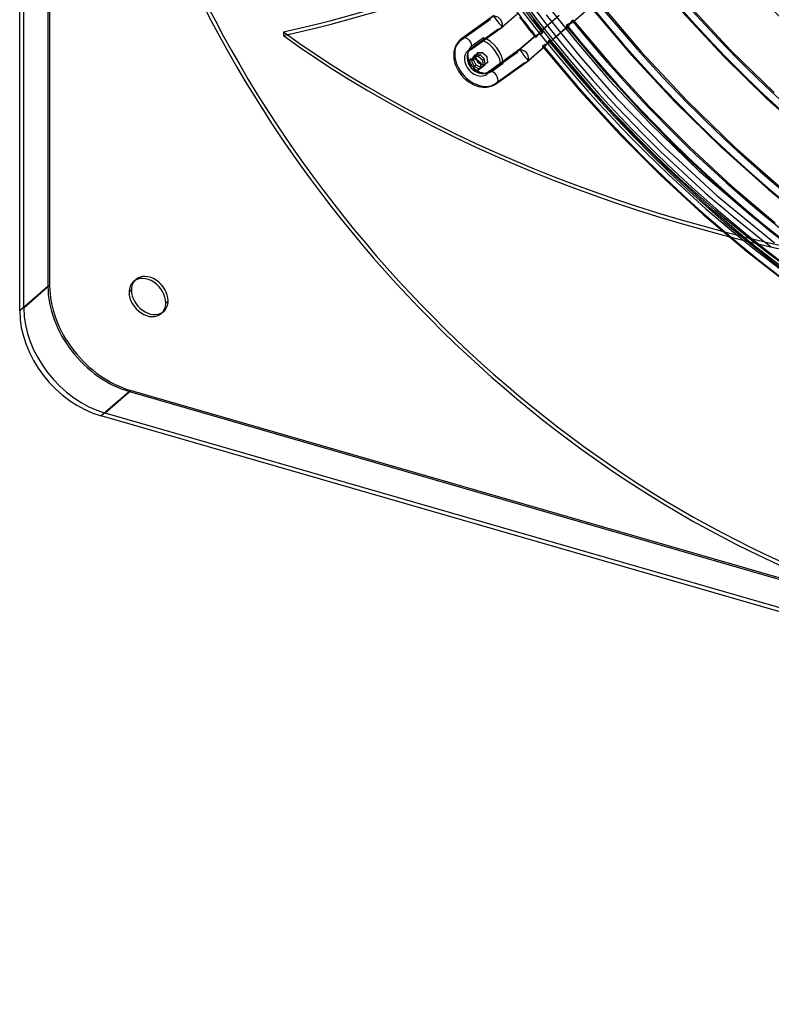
# Model space of a CAD drawing. Header units: millimetres. Extents: x -240 to 234, y -303 to 298.
# Tile 1 of 77: x -240 to -80, y -302 to -92. Entities that reach past the tile are written whole.
import ezdxf

# ---------------------------------------------------------------- set-up
doc = ezdxf.new("R2010")
doc.units = ezdxf.units.MM
doc.layers.add('MAIN-1', color=7, linetype='Continuous')
doc.layers.add('MAIN-2', color=7, linetype='Continuous')

msp = doc.modelspace()

# ---------------------------------------------------------------- linework, layer by layer
at = {"layer": 'MAIN-1'}
for p, q in [((-233.46, 282.46), (-233.46, -148.82)), ((-239.83, -154.2), (-239.83, 278.81)), ((-238.96, -153.59), (-238.96, 277.69)), ((-183.79, -94.92), (-183.78, -95.69)), ((-233.46, -148.82), (-238.96, -153.59)), ((-216.07, -149.8), (-216.57, -150.23)), ((-216.14, -171.14), (-221.64, -175.91)), ((-216.14, -171.14), (215.14, -295.64)), ((210.51, -301.52), (-222.51, -176.52)), ((209.64, -300.41), (-221.64, -175.91))]:
    msp.add_line(p, q, dxfattribs=at)
for centre, major_axis, ratio, start_param, end_param in [((-50, -43.3), (-132.57, 153.08), 0.75, 0, 2.284521), ((-50, -43.3), (131.91, -152.32), 0.75, -3.141592, -0.857072), ((-251.01, 31.72), (-209.55, -1.99), 0.639927, 1.891266, 2.438799), ((-251.01, 30.95), (-209.55, -1.99), 0.639927, 1.891266, 2.438799), ((8.77, 14.03), (256.7, 2.44), 0.639927, -2.425126, -1.796807), ((-212.68, -151.36), (2.95, -3.4), 0.75, 3.141552, 3.855317), ((-212.18, -150.93), (-2.95, 3.4), 0.75, 0.098148, 0.713724), ((-212.68, -151.36), (2.95, -3.4), 0.75, 0.713724, 3.141552), ((-216.14, -153.82), (-13.09, 15.12), 0.75, 0.713724, 2.284521), ((-212.68, -151.36), (2.95, -3.4), 0.75, -2.427868, -0.000041), ((-212.18, -150.93), (-2.95, 3.4), 0.75, 0.713724, 3.043444), ((-212.68, -151.36), (2.95, -3.4), 0.75, -0.000041, 0.713724), ((-222.51, -159.2), (13.09, -15.12), 0.75, -2.427868, -0.857072), ((-221.64, -158.59), (13.09, -15.12), 0.75, -2.427868, -0.857072)]:
    msp.add_ellipse(centre, major_axis=major_axis, ratio=ratio, start_param=start_param, end_param=end_param, dxfattribs=at)
at = {"layer": 'MAIN-2'}
for p, q in [((-233.83, 284.01), (-233.83, -149.01)), ((-128.58, -88.11), (-121.79, -96.69)), ((-118.29, -89.42), (-122.28, -92.88)), ((-118.23, -89.37), (-122.22, -92.83)), ((-118.63, -89.44), (-109.82, -99.85)), ((-116.94, -88.33), (-107.71, -99.18)), ((-97.43, -89.42), (-88.66, -98.84)), ((-139.06, -91.45), (-145.84, -96.28)), ((-145.79, -96.24), (-139.07, -91.45)), ((-133.78, -90.87), (-137.52, -94.11)), ((-133.84, -90.93), (-137.21, -93.84)), ((-133.61, -91.76), (-132.99, -92.58)), ((-125.2, -91.41), (-129.2, -94.88)), ((-129.13, -94.82), (-125.14, -91.37)), ((-127.9, -91.31), (-120.66, -100.25)), ((-98.99, -90.7), (-90.18, -100.16)), ((-139.77, -92.27), (-146.1, -96.77)), ((-144.04, -98.7), (-137.31, -93.92)), ((-141.33, -96.77), (-137.21, -93.84)), ((-137.21, -93.84), (-137.58, -94.16)), ((-132.99, -92.58), (-132.28, -93.49)), ((-132.28, -93.49), (-131.58, -94.4)), ((-130.69, -92.26), (-129.99, -93.16)), ((-129.99, -93.16), (-129.34, -93.98)), ((-129.34, -93.98), (-128.69, -94.8)), ((-123.29, -93.75), (-127.28, -97.21)), ((-123.23, -93.7), (-127.22, -97.16)), ((-123.66, -93.63), (-123.67, -93.66)), ((-123.67, -93.66), (-123.67, -93.69)), ((-123.67, -93.69), (-123.66, -93.71)), ((-123.65, -93.58), (-123.66, -93.61)), ((-123.66, -93.61), (-123.66, -93.63)), ((-123.66, -93.71), (-123.66, -93.73)), ((-123.66, -93.73), (-123.64, -93.75)), ((-123.63, -93.55), (-123.65, -93.58)), ((-123.64, -93.75), (-123.63, -93.77)), ((-123.61, -93.52), (-123.63, -93.55)), ((-123.63, -93.77), (-123.62, -93.79)), ((-123.63, -93.77), (-115.68, -103.2)), ((-123.62, -93.79), (-123.6, -93.8)), ((-123.59, -93.49), (-123.61, -93.52)), ((-123.6, -93.8), (-123.58, -93.81)), ((-123.56, -93.47), (-123.59, -93.49)), ((-123.58, -93.81), (-123.56, -93.82)), ((-123.53, -93.44), (-123.56, -93.47)), ((-123.56, -93.82), (-123.53, -93.83)), ((-123.49, -93.42), (-123.53, -93.44)), ((-123.53, -93.83), (-123.51, -93.83)), ((-123.51, -93.83), (-123.48, -93.83)), ((-123.46, -93.4), (-123.49, -93.42)), ((-123.48, -93.83), (-123.45, -93.82)), ((-123.42, -93.37), (-123.46, -93.4)), ((-123.45, -93.82), (-123.42, -93.82)), ((-123.37, -93.35), (-123.42, -93.37)), ((-123.42, -93.82), (-123.39, -93.81)), ((-123.39, -93.81), (-123.36, -93.79)), ((-123.33, -93.33), (-123.37, -93.35)), ((-123.36, -93.79), (-123.32, -93.77)), ((-123.28, -93.31), (-123.33, -93.33)), ((-123.32, -93.77), (-123.29, -93.75)), ((-123.29, -93.75), (-123.28, -93.74)), ((-123.23, -93.29), (-123.28, -93.31)), ((-123.28, -93.74), (-123.27, -93.74)), ((-123.27, -93.74), (-123.27, -93.73)), ((-123.27, -93.73), (-123.26, -93.73)), ((-123.26, -93.73), (-123.25, -93.72)), ((-123.25, -93.72), (-123.24, -93.71)), ((-123.25, -93.72), (-123.25, -93.72)), ((-123.24, -93.71), (-123.24, -93.71)), ((-123.24, -93.71), (-123.24, -93.71)), ((-123.24, -93.71), (-123.23, -93.71)), ((-123.18, -93.27), (-123.23, -93.29)), ((-123.23, -93.7), (-123.19, -93.67)), ((-123.23, -93.71), (-123.23, -93.7)), ((-123.23, -93.7), (-123.23, -93.7)), ((-123.23, -93.7), (-123.23, -93.7)), ((-123.19, -93.67), (-123.16, -93.64)), ((-123.13, -93.25), (-123.18, -93.27)), ((-123.16, -93.64), (-123.13, -93.6)), ((-123.08, -93.23), (-123.13, -93.25)), ((-123.13, -93.6), (-123.1, -93.57)), ((-123.1, -93.57), (-123.07, -93.53)), ((-123.03, -93.22), (-123.08, -93.23)), ((-123.07, -93.53), (-123.04, -93.49)), ((-123.04, -93.49), (-123, -93.45)), ((-122.97, -93.2), (-123.03, -93.22)), ((-123, -93.45), (-122.97, -93.4)), ((-122.92, -93.18), (-122.97, -93.2)), ((-122.97, -93.4), (-122.94, -93.36)), ((-122.94, -93.36), (-122.92, -93.31)), ((-122.87, -93.16), (-122.92, -93.18)), ((-122.92, -93.31), (-122.89, -93.26)), ((-122.89, -93.26), (-122.86, -93.22)), ((-122.81, -93.14), (-122.87, -93.16)), ((-122.86, -93.22), (-122.83, -93.17)), ((-122.83, -93.17), (-122.8, -93.12)), ((-122.76, -93.12), (-122.81, -93.14)), ((-122.8, -93.12), (-122.78, -93.07)), ((-122.78, -93.07), (-122.75, -93.02)), ((-122.7, -93.1), (-122.76, -93.12)), ((-122.75, -93.02), (-122.73, -92.98)), ((-122.73, -92.98), (-122.7, -92.93)), ((-122.7, -92.93), (-122.68, -92.89)), ((-122.65, -93.08), (-122.7, -93.1)), ((-122.68, -92.89), (-122.65, -92.84)), ((-122.65, -92.84), (-122.63, -92.8)), ((-122.6, -93.05), (-122.65, -93.08)), ((-122.63, -92.8), (-122.6, -92.76)), ((-122.6, -92.76), (-122.58, -92.71)), ((-122.55, -93.03), (-122.6, -93.05)), ((-122.58, -92.71), (-122.56, -92.67)), ((-122.56, -92.67), (-122.53, -92.64)), ((-122.5, -93.01), (-122.55, -93.03)), ((-122.53, -92.64), (-122.51, -92.6)), ((-122.51, -92.6), (-122.48, -92.57)), ((-122.45, -92.98), (-122.5, -93.01)), ((-122.48, -92.57), (-122.45, -92.54)), ((-122.45, -92.54), (-122.43, -92.51)), ((-122.41, -92.96), (-122.45, -92.98)), ((-122.43, -92.51), (-122.4, -92.49)), ((-122.36, -92.93), (-122.41, -92.96)), ((-122.4, -92.49), (-122.38, -92.47)), ((-122.38, -92.47), (-122.35, -92.45)), ((-122.32, -92.91), (-122.36, -92.93)), ((-122.35, -92.45), (-122.32, -92.43)), ((-122.32, -92.43), (-122.3, -92.42)), ((-122.28, -92.88), (-122.32, -92.91)), ((-122.3, -92.42), (-122.27, -92.42)), ((-122.27, -92.87), (-122.28, -92.88)), ((-122.27, -92.42), (-122.25, -92.41)), ((-122.26, -92.86), (-122.27, -92.87)), ((-122.25, -92.85), (-122.26, -92.86)), ((-122.25, -92.41), (-122.23, -92.41)), ((-122.24, -92.85), (-122.25, -92.85)), ((-122.23, -92.84), (-122.24, -92.85)), ((-122.23, -92.41), (-122.21, -92.41)), ((-122.22, -92.83), (-122.23, -92.84)), ((-122.19, -92.8), (-122.22, -92.83)), ((-122.21, -92.41), (-122.18, -92.41)), ((-122.16, -92.77), (-122.19, -92.8)), ((-122.18, -92.41), (-122.16, -92.42)), ((-122.16, -92.42), (-122.15, -92.43)), ((-122.14, -92.75), (-122.16, -92.77)), ((-122.15, -92.43), (-122.13, -92.44)), ((-122.12, -92.72), (-122.14, -92.75)), ((-122.13, -92.44), (-122.11, -92.45)), ((-122.1, -92.7), (-122.12, -92.72)), ((-122.11, -92.45), (-122.1, -92.46)), ((-122.1, -92.46), (-122.09, -92.48)), ((-122.1, -92.47), (-114.22, -101.81)), ((-122.09, -92.67), (-122.1, -92.7)), ((-122.09, -92.48), (-122.08, -92.49)), ((-122.08, -92.65), (-122.09, -92.67)), ((-122.08, -92.49), (-122.07, -92.51)), ((-122.07, -92.62), (-122.08, -92.65)), ((-122.07, -92.51), (-122.07, -92.53)), ((-122.07, -92.53), (-122.06, -92.55)), ((-122.06, -92.58), (-122.07, -92.6)), ((-122.07, -92.6), (-122.07, -92.62)), ((-122.06, -92.55), (-122.06, -92.58)), ((-144.49, -98.83), (-138.17, -94.33)), ((-141.24, -96.17), (-143.72, -97.93)), ((-141.22, -96.2), (-141.24, -96.17)), ((-141.21, -96.23), (-141.22, -96.2)), ((-141.2, -96.26), (-141.21, -96.23)), ((-130.2, -95.74), (-133.51, -98.61)), ((-133.5, -98.61), (-130.14, -95.7)), ((-131.58, -94.4), (-130.94, -95.21)), ((-130.94, -95.21), (-130.3, -96.02)), ((-130.33, -95.95), (-130.32, -95.93)), ((-130.32, -95.97), (-130.33, -95.95)), ((-130.32, -95.91), (-130.31, -95.88)), ((-130.32, -95.93), (-130.32, -95.91)), ((-130.32, -95.99), (-130.32, -95.97)), ((-130.31, -96.01), (-130.32, -95.99)), ((-130.31, -95.88), (-130.3, -95.85)), ((-130.29, -96.03), (-130.31, -96.01)), ((-130.3, -95.85), (-130.28, -95.83)), ((-130.28, -96.04), (-130.29, -96.03)), ((-130.28, -95.83), (-130.26, -95.8)), ((-130.26, -96.05), (-130.28, -96.04)), ((-130.26, -95.8), (-130.23, -95.77)), ((-130.24, -96.05), (-130.26, -96.05)), ((-130.22, -96.06), (-130.24, -96.05)), ((-130.23, -95.77), (-130.2, -95.74)), ((-130.19, -96.06), (-130.22, -96.06)), ((-130.2, -95.74), (-130.19, -95.73)), ((-130.19, -95.73), (-130.18, -95.73)), ((-130.17, -96.06), (-130.19, -96.06)), ((-130.18, -95.73), (-130.17, -95.72)), ((-130.17, -95.72), (-130.16, -95.71)), ((-130.14, -96.05), (-130.17, -96.06)), ((-130.16, -95.71), (-130.15, -95.7)), ((-130.15, -95.7), (-130.14, -95.7)), ((-130.14, -95.7), (-130.14, -95.69)), ((-130.14, -95.69), (-130.14, -95.69)), ((-130.14, -95.69), (-130.14, -95.69)), ((-130.14, -95.69), (-130.13, -95.69)), ((-130.11, -96.04), (-130.14, -96.05)), ((-130.13, -95.69), (-130.09, -95.66)), ((-130.13, -95.69), (-130.13, -95.69)), ((-130.13, -95.69), (-130.13, -95.69)), ((-130.13, -95.69), (-130.13, -95.69)), ((-130.08, -96.02), (-130.11, -96.04)), ((-130.09, -95.66), (-130.06, -95.64)), ((-130.05, -96), (-130.08, -96.02)), ((-130.06, -95.64), (-130.02, -95.62)), ((-130.02, -95.97), (-130.05, -96)), ((-130.02, -95.62), (-129.98, -95.6)), ((-129.99, -95.95), (-130.02, -95.97)), ((-129.96, -95.92), (-129.99, -95.95)), ((-129.98, -95.6), (-129.93, -95.58)), ((-129.94, -95.89), (-129.96, -95.92)), ((-129.91, -95.86), (-129.94, -95.89)), ((-129.93, -95.58), (-129.89, -95.56)), ((-129.88, -95.82), (-129.91, -95.86)), ((-129.89, -95.56), (-129.84, -95.54)), ((-129.86, -95.79), (-129.88, -95.82)), ((-129.83, -95.75), (-129.86, -95.79)), ((-129.84, -95.54), (-129.8, -95.52)), ((-129.8, -95.71), (-129.83, -95.75)), ((-129.8, -95.52), (-129.75, -95.5)), ((-129.78, -95.67), (-129.8, -95.71)), ((-129.75, -95.62), (-129.78, -95.67)), ((-129.75, -95.5), (-129.7, -95.48)), ((-129.72, -95.58), (-129.75, -95.62)), ((-129.69, -95.53), (-129.72, -95.58)), ((-129.7, -95.48), (-129.65, -95.47)), ((-129.67, -95.49), (-129.69, -95.53)), ((-129.64, -95.44), (-129.67, -95.49)), ((-129.65, -95.47), (-129.6, -95.45)), ((-129.61, -95.4), (-129.64, -95.44)), ((-129.58, -95.35), (-129.61, -95.4)), ((-129.6, -95.45), (-129.55, -95.43)), ((-129.55, -95.31), (-129.58, -95.35)), ((-129.52, -95.26), (-129.55, -95.31)), ((-129.55, -95.43), (-129.49, -95.42)), ((-129.49, -95.22), (-129.52, -95.26)), ((-129.46, -95.17), (-129.49, -95.22)), ((-129.49, -95.42), (-129.44, -95.4)), ((-129.43, -95.13), (-129.46, -95.17)), ((-129.44, -95.4), (-129.39, -95.39)), ((-129.4, -95.09), (-129.43, -95.13)), ((-129.37, -95.05), (-129.4, -95.09)), ((-129.39, -95.39), (-129.34, -95.37)), ((-129.33, -95.01), (-129.37, -95.05)), ((-129.34, -95.37), (-129.29, -95.36)), ((-129.3, -94.97), (-129.33, -95.01)), ((-129.27, -94.94), (-129.3, -94.97)), ((-129.29, -95.36), (-129.24, -95.34)), ((-129.24, -94.91), (-129.27, -94.94)), ((-129.2, -94.88), (-129.24, -94.91)), ((-129.24, -95.34), (-129.19, -95.33)), ((-129.19, -94.87), (-129.2, -94.88)), ((-129.18, -94.86), (-129.19, -94.87)), ((-129.19, -95.33), (-129.14, -95.31)), ((-129.17, -94.85), (-129.18, -94.86)), ((-129.16, -94.84), (-129.17, -94.85)), ((-129.14, -94.83), (-129.16, -94.84)), ((-129.13, -94.82), (-129.14, -94.83)), ((-129.14, -95.31), (-129.1, -95.3)), ((-129.1, -94.8), (-129.13, -94.82)), ((-129.06, -94.78), (-129.1, -94.8)), ((-129.1, -95.3), (-129.05, -95.28)), ((-129.03, -94.76), (-129.06, -94.78)), ((-129.05, -95.28), (-129.01, -95.27)), ((-128.99, -94.75), (-129.03, -94.76)), ((-129.01, -95.27), (-128.96, -95.25)), ((-128.96, -94.73), (-128.99, -94.75)), ((-128.92, -94.73), (-128.96, -94.73)), ((-128.96, -95.25), (-128.92, -95.23)), ((-128.89, -94.72), (-128.92, -94.73)), ((-128.92, -95.23), (-128.88, -95.22)), ((-128.86, -94.72), (-128.89, -94.72)), ((-128.88, -95.22), (-128.85, -95.2)), ((-128.83, -94.72), (-128.86, -94.72)), ((-128.85, -95.2), (-128.81, -95.18)), ((-128.81, -94.73), (-128.83, -94.72)), ((-128.78, -94.74), (-128.81, -94.73)), ((-128.81, -95.18), (-128.78, -95.15)), ((-128.76, -94.75), (-128.78, -94.74)), ((-128.78, -95.15), (-128.75, -95.13)), ((-128.74, -94.76), (-128.76, -94.75)), ((-128.75, -95.13), (-128.73, -95.11)), ((-128.72, -94.78), (-128.74, -94.76)), ((-128.73, -95.11), (-128.71, -95.08)), ((-128.7, -94.8), (-128.72, -94.78)), ((-128.71, -95.08), (-128.69, -95.06)), ((-128.68, -94.81), (-128.7, -94.8)), ((-128.69, -95.06), (-128.67, -95.03)), ((-128.67, -94.83), (-128.68, -94.81)), ((-128.66, -94.86), (-128.67, -94.83)), ((-128.67, -95.03), (-128.66, -95)), ((-128.66, -94.88), (-128.66, -94.86)), ((-128.65, -94.9), (-128.66, -94.88)), ((-128.66, -95), (-128.65, -94.98)), ((-128.65, -94.93), (-128.65, -94.9)), ((-128.65, -94.95), (-128.65, -94.93)), ((-128.65, -94.98), (-128.65, -94.95)), ((-147.21, -98.03), (-147.34, -98.36)), ((-147.11, -97.8), (-147.21, -98.03)), ((-146.99, -97.57), (-147.11, -97.8)), ((-146.86, -97.35), (-146.99, -97.57)), ((-146.65, -97.07), (-146.86, -97.35)), ((-146.52, -96.9), (-146.65, -97.07)), ((-146.38, -96.75), (-146.52, -96.9)), ((-146.1, -96.48), (-146.38, -96.75)), ((-146.05, -96.44), (-146.1, -96.48)), ((-146, -96.4), (-146.05, -96.44)), ((-145.95, -96.36), (-146, -96.4)), ((-145.9, -96.32), (-145.95, -96.36)), ((-145.85, -96.28), (-145.9, -96.32)), ((-145.79, -96.24), (-145.85, -96.28)), ((-143.99, -98.66), (-141.33, -96.77)), ((-141.33, -96.77), (-141.31, -96.75)), ((-141.31, -96.75), (-141.28, -96.72)), ((-141.28, -96.72), (-141.26, -96.69)), ((-141.26, -96.69), (-141.24, -96.66)), ((-141.24, -96.66), (-141.22, -96.63)), ((-141.22, -96.63), (-141.2, -96.6)), ((-141.18, -96.3), (-141.2, -96.26)), ((-141.2, -96.6), (-141.19, -96.57)), ((-141.19, -96.57), (-141.18, -96.54)), ((-141.18, -96.33), (-141.18, -96.3)), ((-141.17, -96.37), (-141.18, -96.33)), ((-141.18, -96.54), (-141.17, -96.5)), ((-141.16, -96.4), (-141.17, -96.37)), ((-141.17, -96.47), (-141.16, -96.43)), ((-141.17, -96.5), (-141.17, -96.47)), ((-141.16, -96.43), (-141.16, -96.4)), ((-128.23, -98.03), (-131.97, -101.27)), ((-128.29, -98.08), (-131.65, -100.99)), ((-128.67, -97.99), (-128.66, -97.96)), ((-128.67, -98.02), (-128.67, -97.99)), ((-128.66, -98.04), (-128.67, -98.02)), ((-128.66, -97.94), (-128.65, -97.91)), ((-128.66, -97.96), (-128.66, -97.94)), ((-128.66, -98.06), (-128.66, -98.04)), ((-128.64, -98.08), (-128.66, -98.06)), ((-128.65, -97.91), (-128.63, -97.88)), ((-128.63, -98.1), (-128.64, -98.08)), ((-128.63, -97.88), (-128.61, -97.85)), ((-128.62, -98.12), (-128.63, -98.1)), ((-128.63, -98.1), (-120.68, -107.53)), ((-128.6, -98.13), (-128.62, -98.12)), ((-128.61, -97.85), (-128.59, -97.82)), ((-128.58, -98.14), (-128.6, -98.13)), ((-128.59, -97.82), (-128.56, -97.8)), ((-128.56, -98.15), (-128.58, -98.14)), ((-128.56, -97.8), (-128.53, -97.77)), ((-128.53, -98.16), (-128.56, -98.15)), ((-128.53, -97.77), (-128.49, -97.75)), ((-128.51, -98.16), (-128.53, -98.16)), ((-128.48, -98.16), (-128.51, -98.16)), ((-128.49, -97.75), (-128.46, -97.73)), ((-128.45, -98.15), (-128.48, -98.16)), ((-128.46, -97.73), (-128.42, -97.7)), ((-128.42, -98.15), (-128.45, -98.15)), ((-128.42, -97.7), (-128.37, -97.68)), ((-128.39, -98.14), (-128.42, -98.15)), ((-128.36, -98.12), (-128.39, -98.14)), ((-128.37, -97.68), (-128.33, -97.66)), ((-128.32, -98.1), (-128.36, -98.12)), ((-128.33, -97.66), (-128.28, -97.64)), ((-128.29, -98.08), (-128.32, -98.1)), ((-128.28, -98.07), (-128.29, -98.08)), ((-128.28, -97.64), (-128.23, -97.62)), ((-128.27, -98.07), (-128.28, -98.07)), ((-128.26, -98.06), (-128.27, -98.06)), ((-128.27, -98.06), (-128.27, -98.07)), ((-128.25, -98.05), (-128.26, -98.06)), ((-128.24, -98.04), (-128.25, -98.05)), ((-128.25, -98.05), (-128.25, -98.05)), ((-128.23, -98.04), (-128.24, -98.04)), ((-128.24, -98.04), (-128.24, -98.04)), ((-128.24, -98.04), (-128.24, -98.04)), ((-128.23, -97.62), (-128.18, -97.6)), ((-128.19, -98), (-128.23, -98.03)), ((-128.23, -98.03), (-128.23, -98.03)), ((-128.23, -98.03), (-128.23, -98.03)), ((-128.23, -98.03), (-128.23, -98.04)), ((-128.16, -97.97), (-128.19, -98)), ((-128.18, -97.6), (-128.13, -97.58)), ((-128.13, -97.94), (-128.16, -97.97)), ((-128.13, -97.58), (-128.08, -97.56)), ((-128.1, -97.9), (-128.13, -97.94)), ((-128.07, -97.86), (-128.1, -97.9)), ((-128.08, -97.56), (-128.03, -97.55)), ((-128.04, -97.82), (-128.07, -97.86)), ((-128, -97.78), (-128.04, -97.82)), ((-128.03, -97.55), (-127.97, -97.53)), ((-127.97, -97.73), (-128, -97.78)), ((-127.97, -97.53), (-127.92, -97.51)), ((-127.94, -97.69), (-127.97, -97.73)), ((-127.92, -97.64), (-127.94, -97.69)), ((-127.92, -97.51), (-127.87, -97.49)), ((-127.89, -97.59), (-127.92, -97.64)), ((-127.86, -97.55), (-127.89, -97.59)), ((-127.87, -97.49), (-127.81, -97.47)), ((-127.83, -97.5), (-127.86, -97.55)), ((-127.8, -97.45), (-127.83, -97.5)), ((-127.81, -97.47), (-127.76, -97.45)), ((-127.78, -97.4), (-127.8, -97.45)), ((-127.75, -97.35), (-127.78, -97.4)), ((-127.76, -97.45), (-127.7, -97.43)), ((-127.73, -97.31), (-127.75, -97.35)), ((-127.7, -97.26), (-127.73, -97.31)), ((-127.68, -97.22), (-127.7, -97.26)), ((-127.7, -97.43), (-127.65, -97.41)), ((-127.65, -97.17), (-127.68, -97.22)), ((-127.63, -97.13), (-127.65, -97.17)), ((-127.65, -97.41), (-127.6, -97.38)), ((-127.6, -97.09), (-127.63, -97.13)), ((-127.58, -97.04), (-127.6, -97.09)), ((-127.6, -97.38), (-127.55, -97.36)), ((-127.56, -97.01), (-127.58, -97.04)), ((-127.53, -96.97), (-127.56, -97.01)), ((-127.55, -97.36), (-127.5, -97.34)), ((-127.51, -96.93), (-127.53, -96.97)), ((-127.48, -96.9), (-127.51, -96.93)), ((-127.5, -97.34), (-127.45, -97.31)), ((-127.45, -96.87), (-127.48, -96.9)), ((-127.43, -96.84), (-127.45, -96.87)), ((-127.45, -97.31), (-127.41, -97.29)), ((-127.4, -96.82), (-127.43, -96.84)), ((-127.41, -97.29), (-127.36, -97.26)), ((-127.37, -96.8), (-127.4, -96.82)), ((-127.35, -96.78), (-127.37, -96.8)), ((-127.36, -97.26), (-127.32, -97.24)), ((-127.32, -96.76), (-127.35, -96.78)), ((-127.29, -96.75), (-127.32, -96.76)), ((-127.32, -97.24), (-127.28, -97.21)), ((-127.27, -96.74), (-127.29, -96.75)), ((-127.28, -97.21), (-127.27, -97.2)), ((-127.24, -96.74), (-127.27, -96.74)), ((-127.27, -97.2), (-127.26, -97.19)), ((-127.26, -97.19), (-127.25, -97.18)), ((-127.25, -97.18), (-127.24, -97.18)), ((-127.22, -96.74), (-127.24, -96.74)), ((-127.24, -97.18), (-127.23, -97.17)), ((-127.23, -97.17), (-127.22, -97.16)), ((-127.19, -96.74), (-127.22, -96.74)), ((-127.22, -97.16), (-127.19, -97.13)), ((-127.17, -96.75), (-127.19, -96.74)), ((-127.19, -97.13), (-127.16, -97.1)), ((-127.15, -96.75), (-127.17, -96.75)), ((-127.16, -97.1), (-127.13, -97.07)), ((-127.13, -96.76), (-127.15, -96.75)), ((-127.12, -96.78), (-127.13, -96.76)), ((-127.13, -97.07), (-127.11, -97.04)), ((-127.1, -96.79), (-127.12, -96.78)), ((-127.11, -97.04), (-127.09, -97.01)), ((-127.09, -96.81), (-127.1, -96.79)), ((-127.1, -96.8), (-119.2, -106.17)), ((-127.08, -96.83), (-127.09, -96.81)), ((-127.09, -97.01), (-127.08, -96.98)), ((-127.07, -96.85), (-127.08, -96.83)), ((-127.08, -96.98), (-127.07, -96.95)), ((-127.06, -96.87), (-127.07, -96.85)), ((-127.07, -96.95), (-127.06, -96.92)), ((-127.06, -96.9), (-127.06, -96.87)), ((-127.06, -96.92), (-127.06, -96.9)), ((-121.79, -96.69), (-114.66, -105)), ((-147.56, -99.53), (-147.58, -99.92)), ((-147.52, -99.14), (-147.56, -99.53)), ((-147.45, -98.77), (-147.52, -99.14)), ((-147.44, -98.71), (-147.45, -98.77)), ((-147.34, -98.36), (-147.44, -98.71)), ((-144.11, -98.75), (-144.12, -98.77)), ((-144.09, -98.74), (-144.11, -98.75)), ((-144.08, -98.73), (-144.09, -98.74)), ((-144.07, -98.72), (-144.08, -98.73)), ((-144.06, -98.71), (-144.07, -98.72)), ((-144.04, -98.7), (-144.06, -98.71)), ((-143.44, -100.18), (-143.82, -101.15)), ((-143.07, -99.86), (-143.44, -100.18)), ((-143.07, -99.86), (-143.44, -100.82)), ((-142.37, -100.12), (-143.44, -100.18)), ((-141.99, -99.79), (-143.07, -99.86)), ((-142.94, -100.39), (-142.57, -99.42)), ((-142.89, -100.34), (-142.94, -100.39)), ((-142.34, -101.52), (-142.94, -100.39)), ((-142.52, -99.38), (-142.89, -100.34)), ((-142.89, -100.34), (-142.29, -101.48)), ((-142.57, -99.42), (-141.49, -99.36)), ((-142.52, -99.38), (-142.57, -99.42)), ((-141.44, -99.32), (-142.52, -99.38)), ((-141.99, -99.79), (-142.37, -100.12)), ((-141.41, -101), (-142.37, -100.12)), ((-141.03, -100.67), (-141.99, -99.79)), ((-141.44, -99.32), (-141.49, -99.36)), ((-141.49, -99.36), (-140.53, -100.24)), ((-140.48, -100.2), (-141.44, -99.32)), ((-134.22, -99.42), (-140.54, -103.92)), ((-140.48, -100.2), (-140.53, -100.24)), ((-140.53, -100.24), (-140.41, -101.41)), ((-140.36, -101.36), (-140.48, -100.2)), ((-133.5, -98.61), (-137.63, -101.54)), ((-137.58, -101.51), (-133.51, -98.61)), ((-133.62, -98.7), (-133.95, -98.99)), ((-133.88, -98.93), (-133.5, -98.61)), ((-120.66, -100.25), (-113.04, -108.89)), ((-109.82, -99.85), (-100.54, -109.83)), ((-107.71, -99.18), (-97.98, -109.57)), ((-90.18, -100.16), (-80.98, -109.18)), ((-88.66, -98.84), (-79.49, -107.81)), ((-144.37, -101.62), (-143.99, -100.66)), ((-144.32, -101.58), (-144.37, -101.62)), ((-143.77, -102.76), (-144.37, -101.62)), ((-144.32, -101.58), (-143.94, -100.62)), ((-143.72, -102.72), (-144.32, -101.58)), ((-143.99, -100.66), (-142.92, -100.6)), ((-143.94, -100.62), (-143.99, -100.66)), ((-143.94, -100.62), (-142.87, -100.55)), ((-143.44, -100.82), (-143.82, -101.15)), ((-143.82, -101.15), (-143.22, -102.28)), ((-143.44, -100.82), (-142.84, -101.96)), ((-142.84, -101.96), (-143.22, -102.28)), ((-143.22, -102.28), (-142.09, -102.74)), ((-142.87, -100.55), (-142.92, -100.6)), ((-142.92, -100.6), (-141.96, -101.48)), ((-142.87, -100.55), (-141.91, -101.43)), ((-142.84, -101.96), (-141.71, -102.41)), ((-142.29, -101.48), (-142.34, -101.52)), ((-141.21, -101.98), (-142.34, -101.52)), ((-142.29, -101.48), (-141.16, -101.93)), ((-142.09, -102.74), (-141.28, -102.17)), ((-141.71, -102.41), (-142.09, -102.74)), ((-141.91, -101.43), (-141.96, -101.48)), ((-141.96, -101.48), (-141.83, -102.64)), ((-141.91, -101.43), (-141.78, -102.6)), ((-141.71, -102.41), (-140.91, -101.84)), ((-141.03, -100.67), (-141.41, -101)), ((-141.28, -102.17), (-141.41, -101)), ((-140.91, -101.84), (-141.28, -102.17)), ((-140.41, -101.41), (-141.21, -101.98)), ((-141.16, -101.93), (-141.21, -101.98)), ((-141.16, -101.93), (-140.36, -101.36)), ((-140.91, -101.84), (-141.03, -100.67)), ((-140.36, -101.36), (-140.41, -101.41)), ((-137.63, -101.54), (-140.29, -103.44)), ((-139.56, -103.3), (-137.08, -101.54)), ((-138.94, -105.99), (-132.62, -101.49)), ((-138.49, -105.86), (-131.76, -101.07)), ((-138.44, -105.82), (-131.65, -100.99)), ((-137.62, -101.54), (-137.63, -101.54)), ((-137.61, -101.52), (-137.62, -101.53)), ((-137.62, -101.53), (-137.62, -101.54)), ((-137.6, -101.52), (-137.61, -101.52)), ((-137.59, -101.51), (-137.6, -101.52)), ((-137.58, -101.51), (-137.59, -101.51)), ((-137.55, -101.49), (-137.58, -101.51)), ((-137.52, -101.47), (-137.55, -101.49)), ((-137.49, -101.45), (-137.52, -101.47)), ((-137.46, -101.44), (-137.49, -101.45)), ((-137.43, -101.43), (-137.46, -101.44)), ((-137.39, -101.42), (-137.43, -101.43)), ((-137.36, -101.42), (-137.39, -101.42)), ((-137.33, -101.42), (-137.36, -101.42)), ((-137.3, -101.42), (-137.33, -101.42)), ((-137.27, -101.43), (-137.3, -101.42)), ((-137.24, -101.44), (-137.27, -101.43)), ((-137.21, -101.45), (-137.24, -101.44)), ((-137.18, -101.46), (-137.21, -101.45)), ((-137.15, -101.48), (-137.18, -101.46)), ((-137.13, -101.49), (-137.15, -101.48)), ((-137.1, -101.51), (-137.13, -101.49)), ((-137.08, -101.54), (-137.1, -101.51)), ((-131.65, -100.99), (-132.03, -101.32)), ((-114.22, -101.81), (-105.98, -110.81)), ((-143.72, -102.72), (-143.77, -102.76)), ((-142.64, -103.21), (-143.77, -102.76)), ((-142.59, -103.17), (-143.72, -102.72)), ((-141.83, -102.64), (-142.64, -103.21)), ((-142.59, -103.17), (-142.64, -103.21)), ((-141.78, -102.6), (-142.59, -103.17)), ((-141.78, -102.6), (-141.83, -102.64)), ((-115.68, -103.2), (-107.35, -112.29)), ((-141.8, -106.59), (-141.41, -106.64)), ((-141.41, -106.64), (-141.02, -106.65)), ((-141.02, -106.65), (-140.64, -106.63)), ((-140.64, -106.63), (-140.58, -106.63)), ((-140.58, -106.63), (-140.23, -106.58)), ((-140.23, -106.58), (-139.88, -106.5)), ((-139.88, -106.5), (-139.63, -106.43)), ((-139.63, -106.43), (-139.39, -106.34)), ((-139.39, -106.34), (-139.16, -106.25)), ((-139.16, -106.25), (-138.85, -106.09)), ((-138.85, -106.09), (-138.66, -105.98)), ((-138.66, -105.98), (-138.49, -105.86)), ((-119.2, -106.17), (-110.91, -115.2)), ((-114.66, -105), (-105.93, -114.3)), ((-120.68, -107.53), (-112.35, -116.62)), ((-113.04, -108.89), (-102.57, -119.65)), ((-105.98, -110.81), (-97.38, -119.43)), ((-100.54, -109.83), (-90.84, -119.34)), ((-97.98, -109.57), (-87.79, -119.44)), ((-80.98, -109.18), (-71.42, -117.71)), ((-107.35, -112.29), (-98.66, -121)), ((-105.93, -114.3), (-95.46, -124.41)), ((-112.35, -116.62), (-103.66, -125.33)), ((-110.91, -115.2), (-102.29, -123.86)), ((-102.57, -119.65), (-91.58, -129.75)), ((-98.66, -121), (-89.66, -129.3)), ((-97.38, -119.43), (-88.48, -127.66)), ((-90.84, -119.34), (-80.77, -128.35)), ((-87.79, -119.44), (-77.2, -128.73)), ((-103.66, -125.33), (-94.66, -133.63)), ((-102.29, -123.86), (-93.34, -132.11)), ((-95.46, -124.41), (-84.03, -134.24)), ((-89.66, -129.3), (-80.38, -137.17)), ((-88.48, -127.66), (-79.29, -135.45)), ((-80.77, -128.35), (-70.38, -136.8)), ((-91.58, -129.75), (-79.38, -139.75)), ((-94.66, -133.63), (-85.38, -141.5)), ((-93.34, -132.11), (-84.13, -139.92)), ((-84.03, -134.24), (-74.19, -141.9)), ((-80.38, -137.17), (-70.86, -144.57)), ((-84.13, -139.92), (-74.67, -147.27)), ((-85.38, -141.5), (-75.86, -148.9)), ((-215.62, -147.96), (-215.12, -147.52)), ((-233.83, -149.01), (-239.83, -154.2)), ((-208.78, -152.48), (-208.28, -152.05)), ((-209.73, -154.76), (-209.23, -154.33)), ((-216.51, -171.33), (-222.51, -176.52)), ((-216.51, -171.33), (216.51, -296.33))]:
    msp.add_line(p, q, dxfattribs=at)
for centre, major_axis, ratio, start_param, end_param in [((-0.5, -0.43), (139.44, -161.01), 0.75, -2.427868, -0.315297), ((0, 0), (-138.79, 160.26), 0.75, 0.713724, 3.855317), ((-5.75, -4.98), (-132.57, 153.08), 0.75, 0.713724, 2.284521), ((24.24, 21), (120.96, -139.68), 0.75, -1.609749, -1.171215), ((24.24, 21), (-122.28, 141.2), 0.75, 1.531491, 3.037551), ((24.24, 21), (131.25, -151.56), 0.75, -1.612315, -1.183446), ((24.24, 21), (-132.57, 153.08), 0.75, 1.528254, 3.040788), ((-5.25, -4.55), (-131.91, 152.32), 0.75, 1.425192, 1.841346), ((19.24, 16.67), (-139.17, 160.7), 0.75, 1.526866, 3.042175), ((19.24, 16.67), (137.85, -159.17), 0.75, -1.614751, -1.187842), ((4.24, 3.68), (144.44, -166.79), 0.75, -1.658024, -1.626916), ((14.24, 12.34), (-145.76, 168.31), 0.75, 1.524823, 3.044218), ((14.24, 12.34), (144.44, -166.79), 0.75, -1.61601, -1.231286), ((-138.51, -92.97), (-0.99, 1.14), 0.75, -3.141514, -0.071674), ((-138.13, -92.64), (0.93, -1.19), 0.090057, 3.129677, 6.215812), ((4.24, 3.68), (-145.76, 168.31), 0.75, 1.48392, 1.514325), ((-138.13, -92.64), (1.68, 1.32), 0.707746, -2.098696, -1.631589), ((-138.51, -92.97), (-0.99, 1.14), 0.75, 3.069919, 3.141672), ((-138.13, -92.64), (1.68, 1.32), 0.707746, -1.631589, -1.575097), ((9.24, 8.01), (-145.76, 168.31), 0.75, 1.524823, 3.044218), ((9.24, 8.01), (144.44, -166.79), 0.75, -1.617121, -1.287133), ((8.77, 14.8), (-256.7, -2.44), 0.639927, 0.716467, 1.344786), ((-144.92, -97.47), (-0.88, 1.23), 0.65974, -2.355431, 0.063072), ((-141.64, -100.62), (3.46, -4), 0.75, 0.800813, 2.197433), ((-138.51, -92.97), (-0.99, 1.14), 0.75, 2.54632, 3.069919), ((-142.14, -101.05), (-3.96, 4.57), 0.75, -0.071674, 3.069919), ((-142.52, -101.38), (-3.82, 4.42), 0.75, -0.071674, 0.713724), ((-144.92, -97.47), (-0.88, 1.23), 0.65974, 0.063072, 0.586671), ((-141.64, -100.62), (-2.23, 2.57), 0.75, -0.071674, 3.069919), ((-142.14, -101.05), (-3.46, 4), 0.75, -2.250716, -1.034225), ((4.24, 3.68), (-145.76, 168.31), 0.75, 1.524823, 3.044218), ((4.24, 3.68), (144.44, -166.79), 0.75, -1.617121, -0.097023), ((-142.52, -101.38), (-3.82, 4.42), 0.75, 0.713724, 2.42779), ((-142.52, -101.38), (2.11, -2.44), 0.75, 3.069919, 6.211512), ((-142.14, -101.05), (1.98, -2.28), 0.75, 3.141592, 6.211512), ((-144.92, -97.47), (-0.88, 1.23), 0.65974, 2.681066, 3.204665), ((-142.14, -101.05), (1.98, -2.28), 0.75, 3.069919, 3.141592), ((-132.58, -99.8), (1.68, 1.32), 0.707746, 1.63295, 2.090094), ((-132.96, -100.13), (-0.99, 1.14), 0.75, 0, 0.451925), ((-132.96, -100.13), (-0.99, 1.14), 0.75, -0.071674, 0), ((-132.96, -100.13), (-0.99, 1.14), 0.75, -3.141514, -0.071674), ((-132.58, -99.8), (1.68, 1.32), 0.707746, 1.566496, 1.63295), ((-132.58, -99.8), (0.93, -1.19), 0.090057, 3.129677, 6.215812), ((-132.58, -99.8), (0.93, -1.19), 0.090057, 3.07422, 3.122863), ((-132.58, -99.8), (0.93, -1.19), 0.090057, 3.122863, 3.129677), ((-132.58, -99.8), (1.68, 1.32), 0.707746, -2.098696, -1.631589), ((-132.96, -100.13), (-0.99, 1.14), 0.75, 2.54632, 3.069919), ((-132.96, -100.13), (-0.99, 1.14), 0.75, 3.069919, 3.141672), ((-132.58, -99.8), (1.68, 1.32), 0.707746, -1.631589, -1.575097), ((-139.36, -104.63), (-0.88, 1.23), 0.65974, 0.063072, 0.586671), ((-139.36, -104.63), (-0.88, 1.23), 0.65974, -3.07852, -0.660017), ((-142.52, -101.38), (-3.82, 4.42), 0.75, 2.42779, 3.069919), ((-139.36, -104.63), (-0.88, 1.23), 0.65974, 2.681066, 3.204665), ((-212.18, -150.93), (-2.95, 3.4), 0.75, -0.000041, 0.098148), ((-212.18, -150.93), (-2.95, 3.4), 0.75, -2.427868, -0.000041), ((-216.51, -154.01), (-13.09, 15.12), 0.75, 0.713724, 2.284521), ((-212.18, -150.93), (-2.95, 3.4), 0.75, 3.141552, 3.855317), ((-212.18, -150.93), (-2.95, 3.4), 0.75, 3.043444, 3.141552)]:
    msp.add_ellipse(centre, major_axis=major_axis, ratio=ratio, start_param=start_param, end_param=end_param, dxfattribs=at)

doc.saveas('drawing.dxf')
